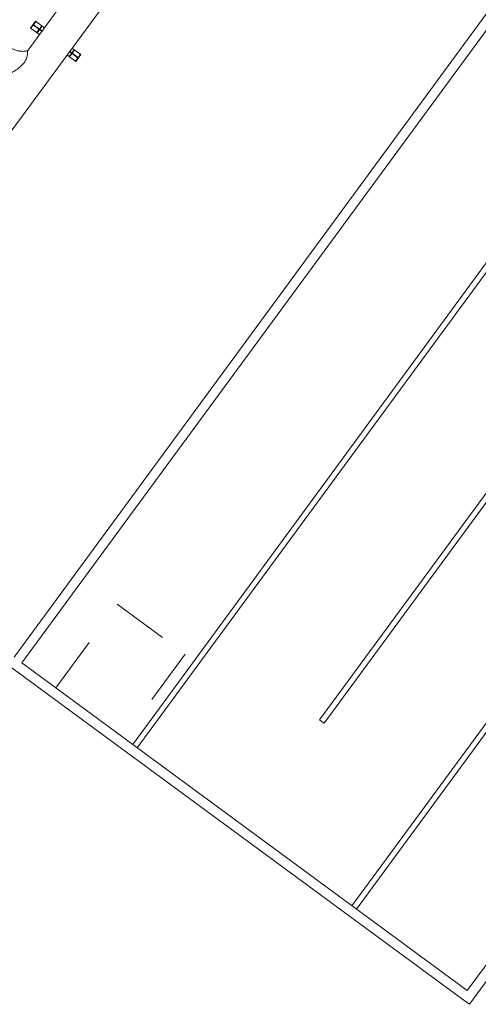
# Model space of a CAD drawing. Header units: metres. Extents: x 135583 to 135939, y 457896 to 458258.
# Tile 9 of 256: x 135631 to 135647, y 458030 to 458065. Entities that reach past the tile are written whole.
import ezdxf

# ---------------------------------------------------------------- set-up
doc = ezdxf.new("R2010")
doc.units = ezdxf.units.M
doc.linetypes.add('Hidden', pattern=[4, 2, -2])
doc.layers.add('NIEUWE INSTALLATIE', color=250, linetype='Continuous', lineweight=0)

msp = doc.modelspace()

# ---------------------------------------------------------------- linework, layer by layer
at = {"layer": 'NIEUWE INSTALLATIE'}
for p, q in [((135629.922, 458060.207), (135643.342, 458078.474)), ((135630.698, 458042.386), (135657.045, 458078.248)), ((135657.327, 458078.041), (135630.98, 458042.179)), ((135641.59, 458040.154), (135665.184, 458072.269)), ((135665.345, 458072.15), (135641.751, 458040.036)), ((135634.928, 458039.278), (135658.522, 458071.393)), ((135658.683, 458071.274), (135635.089, 458039.16)), ((135633.579, 458067.244), (135631.162, 458063.953)), ((135646.856, 458030.515), (135673.203, 458066.377)), ((135642.745, 458033.535), (135666.339, 458065.65)), ((135666.501, 458065.531), (135642.907, 458033.417)), ((135631.467, 458065.028), (135631.289, 458064.787)), ((135631.416, 458064.936), (135631.478, 458065.02)), ((135631.782, 458064.796), (135631.467, 458065.028)), ((135631.605, 458064.555), (135631.289, 458064.787)), ((135631.3, 458064.778), (135631.362, 458064.863)), ((135631.574, 458064.708), (135631.511, 458064.623)), ((135631.523, 458064.615), (135631.7, 458064.857)), ((135631.689, 458064.865), (135631.627, 458064.78)), ((135632.845, 458064.016), (135632.667, 458063.774)), ((135633.078, 458063.844), (135632.763, 458064.076)), ((135632.794, 458063.923), (135632.856, 458064.008)), ((135632.901, 458063.602), (135632.585, 458063.834)), ((135632.678, 458063.766), (135632.74, 458063.85)), ((135632.952, 458063.695), (135632.89, 458063.611)), ((135632.901, 458063.602), (135633.078, 458063.844)), ((135633.067, 458063.852), (135633.005, 458063.768)), ((135663.007, 458051.908), (135646.931, 458030.026)), ((135646.649, 458030.233), (135630.491, 458042.104)), ((135630.98, 458042.179), (135646.856, 458030.515)), ((135641.59, 458040.154), (135641.751, 458040.036)), ((135646.649, 458030.233), (135646.931, 458030.026))]:
    msp.add_line(p, q, dxfattribs=at)
at = {"layer": 'NIEUWE INSTALLATIE', "linetype": 'Hidden'}
for p, q in [((135631.691, 458064.672), (135631.375, 458064.904)), ((135631.696, 458064.679), (135631.38, 458064.911)), ((135632.987, 458063.72), (135632.671, 458063.952)), ((135632.992, 458063.727), (135632.676, 458063.959)), ((135632.189, 458041.291), (135634.379, 458044.273)), ((135632.189, 458041.291), (135634.379, 458044.273)), ((135634.379, 458044.273), (135636.797, 458042.496)), ((135634.379, 458044.273), (135636.797, 458042.496)), ((135636.797, 458042.496), (135634.606, 458039.515)), ((135636.797, 458042.496), (135634.606, 458039.515))]:
    msp.add_line(p, q, dxfattribs=at)
at = {"layer": 'NIEUWE INSTALLATIE', "extrusion": (0, 0, -1), "flags": 128}
msp.add_lwpolyline([(-135631.178, 458063.977), (-135631.146, 458063.971), (-135631.114, 458063.966), (-135631.081, 458063.962), (-135631.049, 458063.96), (-135631.016, 458063.958), (-135630.984, 458063.959), (-135630.951, 458063.96), (-135630.919, 458063.963), (-135630.887, 458063.967), (-135630.855, 458063.972), (-135630.823, 458063.979), (-135630.791, 458063.987), (-135630.76, 458063.996), (-135630.729, 458064.007), (-135630.699, 458064.018), (-135630.669, 458064.031), (-135630.64, 458064.045), (-135630.611, 458064.06), (-135630.583, 458064.077), (-135630.555, 458064.094), (-135630.529, 458064.112), (-135630.524, 458064.116)], dxfattribs=at)
at = {"layer": 'NIEUWE INSTALLATIE'}
for centre, major_axis, start_param, end_param in [((135631.395, 458064.838), (-0.0177, 0.037), 5.203786, 6.774582), ((135631.449, 458064.911), (-0.0153, 0.038), 0.553582, 2.124378), ((135631.54, 458064.732), (-0.0126, 0.039), 3.766108, 5.336904), ((135631.594, 458064.805), (0.0098, 0.0398), 2.7489, 4.319696), ((135632.773, 458063.826), (0.0398, -0.0098), 1.178104, 2.7489), ((135632.827, 458063.899), (0.033, -0.0243), 3.141593, 4.712389), ((135632.919, 458063.719), (-0.0287, 0.0293), 3.302465, 4.873262), ((135632.972, 458063.792), (0.033, -0.0243), 4.712389, 6.283185)]:
    msp.add_ellipse(centre, major_axis=major_axis, ratio=1, start_param=start_param, end_param=end_param, dxfattribs=at)
msp.add_open_spline([(135630.604, 458063.196), (135630.604, 458063.196), (135630.605, 458063.197), (135630.611, 458063.2), (135630.619, 458063.204), (135630.633, 458063.211), (135630.662, 458063.227), (135630.708, 458063.253), (135630.767, 458063.289), (135630.822, 458063.327), (135630.872, 458063.365), (135630.922, 458063.406), (135630.971, 458063.451), (135631.017, 458063.5), (135631.06, 458063.553), (135631.098, 458063.609), (135631.129, 458063.669), (135631.153, 458063.729), (135631.168, 458063.788), (135631.177, 458063.843), (135631.18, 458063.89), (135631.18, 458063.928), (135631.179, 458063.951), (135631.179, 458063.961), (135631.179, 458063.964)], degree=3, knots=[-1, -1, -1, -1, -0.9680233, -0.9520349, -0.9360465, -0.9040698, -0.872093, -0.8081395, -0.744186, -0.6976744, -0.6511628, -0.6046512, -0.5581395, -0.5116279, -0.4651163, -0.4186047, -0.372093, -0.3255814, -0.2790698, -0.2325581, -0.1860465, -0.1395349, -0.0930233, -0.0697674, -0.0697674, -0.0697674, -0.0697674], dxfattribs=at)
msp.add_open_spline([(135631.178, 458063.971), (135631.178, 458063.975), (135631.178, 458063.977), (135631.178, 458063.977)], degree=3, dxfattribs=at)

doc.saveas('drawing.dxf')
